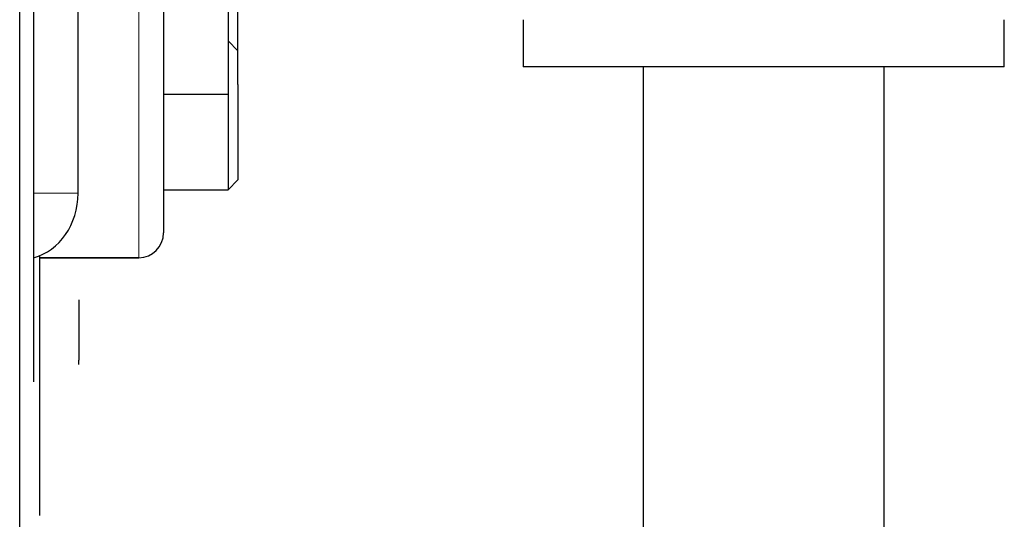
# Model space of a CAD drawing. Header units: millimetres. Extents: x 0 to 29700, y -16 to 21000.
# Tile 81 of 256: x 10815 to 11014, y 9360 to 9460. Entities that reach past the tile are written whole.
import ezdxf

# ---------------------------------------------------------------- set-up
doc = ezdxf.new("R2010")
doc.units = ezdxf.units.MM
doc.layers.add('1', color=7, linetype='Continuous', true_color=0xffffff)

msp = doc.modelspace()

# ---------------------------------------------------------------- linework, layer by layer
at = {"layer": '1', "color": 2, "linetype": 'Continuous', "lineweight": 25}
for p, q in [((10815.013, 8851.292), (10815.013, 10513.292)), ((10817.813, 9977.292), (10817.813, 9387.292)), ((10844.013, 9947.292), (10844.013, 9417.292)), ((10817.815, 9499.292), (10817.815, 9425.292)), ((10826.778, 9425.292), (10826.778, 9499.292)), ((10857.013, 9467.746), (10857.013, 9445.246)), ((10859.013, 9447.246), (10859.013, 9466.746)), ((10916.513, 9460.292), (10916.513, 9450.792)), ((11013.513, 9450.792), (11013.513, 9460.292)), ((10859.013, 9454.014), (10857.013, 9456.014)), ((11013.513, 9450.792), (10916.513, 9450.792)), ((10940.713, 9450.791), (10940.713, 9300.292)), ((10989.313, 9300.292), (10989.313, 9450.791)), ((10859.013, 9447.246), (10859.013, 9428.014)), ((10844.013, 9445.246), (10857.013, 9445.246)), ((10857.013, 9445.246), (10857.013, 9426.014)), ((10857.013, 9426.014), (10859.013, 9428.014)), ((10817.815, 9425.292), (10817.815, 9412.292)), ((10844.013, 9426.014), (10857.013, 9426.014)), ((10819.013, 9412.702), (10819.013, 9360.328)), ((10839.013, 9412.292), (10819.013, 9412.292)), ((10819.013, 9412.292), (10839.013, 9412.292)), ((10826.913, 9403.792), (10826.913, 9402.921)), ((10826.913, 9403.792), (10826.913, 9402.921)), ((10826.913, 9403.792), (10826.913, 9402.921)), ((10826.913, 9403.792), (10826.913, 9402.921)), ((10826.913, 9402.921), (10826.913, 9397.292)), ((10826.913, 9397.292), (10826.913, 9391.663)), ((10826.913, 9390.792), (10826.913, 9391.663))]:
    msp.add_line(p, q, dxfattribs=at)
at = {"layer": '1', "color": 4, "linetype": 'Continuous', "lineweight": 13}
for p, q in [((10839.013, 9412.292), (10839.013, 9952.292)), ((10817.815, 9425.292), (10826.778, 9425.292))]:
    msp.add_line(p, q, dxfattribs=at)
at = {"layer": '1', "color": 2, "linetype": 'Continuous', "lineweight": 25}
msp.add_arc((10839.013, 9417.292), 5, 270, 0, dxfattribs=at)
msp.add_arc((10839.013, 9417.292), 5, 270, 0, dxfattribs=at)
msp.add_ellipse((10815.226, 9425.292), major_axis=(0, -13.339), ratio=0.8660254, start_param=0.2260075, end_param=1.5707963, dxfattribs=at)

doc.saveas('drawing.dxf')
